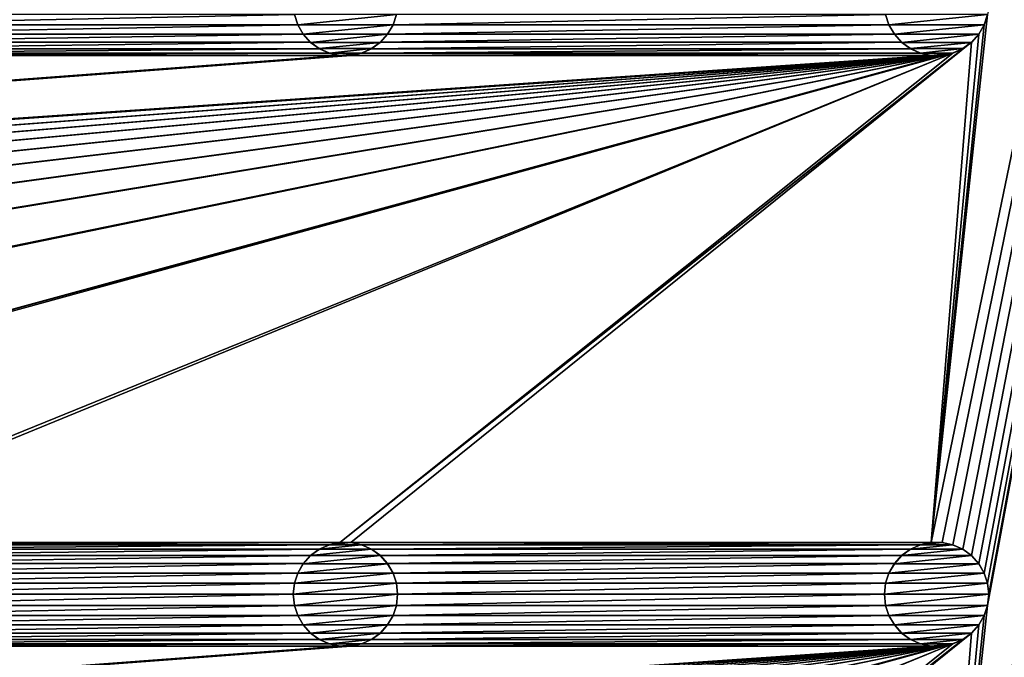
# Model space of a CAD drawing. Header units: metres. Extents: x -200 to 200, y -200 to 200.
# Tile 78 of 88: x 126 to 173, y 25 to 56. Entities that reach past the tile are written whole.
import ezdxf

# ---------------------------------------------------------------- set-up
doc = ezdxf.new("R2010")
doc.units = ezdxf.units.M
doc.layers.add('solid_P34200', color=7, linetype='CONTINUOUS')

msp = doc.modelspace()

# ---------------------------------------------------------------- linework, layer by layer
at = {"layer": 'solid_P34200'}
for points in [[(169.541077, 30.785711, 5), (200, 178, 5), (172.242264, 56.071629, 5)], [(169.541077, 2.485712, 5), (200, 178, 5), (172.242264, 27.771629, 5)], [(169.541077, 30.785711, 5), (170.058914, 30.785711, 5), (200, 178, 5)], [(169.541077, -25.814287, 5), (200, 178, 5), (172.242264, -0.52837, 5)], [(169.541077, 2.485712, 5), (170.058914, 2.485712, 5), (200, 178, 5)], [(169.541077, -82.414291, 5), (170.058914, -82.414291, 5), (200, 178, 5)], [(172.242264, -57.128368, 5), (169.541077, -82.414291, 5), (200, 178, 5)], [(169.541077, -54.114288, 5), (170.058914, -54.114288, 5), (200, 178, 5)], [(172.242264, -28.828369, 5), (169.541077, -54.114288, 5), (200, 178, 5)], [(169.541077, -25.814287, 5), (170.058914, -25.814287, 5), (200, 178, 5)], [(170.058914, 30.785711, 5), (170.574692, 30.676353, 5), (200, 178, 5)], [(170.058914, 2.485712, 5), (170.574692, 2.376353, 5), (200, 178, 5)], [(170.058914, -139.014282, 5), (170.574692, -139.123642, 5), (200, 178, 5)], [(172.300003, -113.199997, 5), (170.058914, -139.014282, 5), (200, 178, 5)], [(170.058914, -110.714287, 5), (170.574692, -110.823647, 5), (200, 178, 5)], [(172.300003, -84.900002, 5), (170.058914, -110.714287, 5), (200, 178, 5)], [(170.058914, -82.414291, 5), (170.574692, -82.523643, 5), (200, 178, 5)], [(170.058914, -54.114288, 5), (170.574692, -54.223648, 5), (200, 178, 5)], [(170.058914, -25.814287, 5), (170.574692, -25.923647, 5), (200, 178, 5)], [(170.574692, 30.676353, 5), (171.047821, 30.465069, 5), (200, 178, 5)], [(170.574692, 2.376353, 5), (171.047821, 2.165069, 5), (200, 178, 5)], [(170.574692, -167.423645, 5), (171.047821, -167.634933, 5), (200, 178, 5)], [(172.300003, -141.5, 5), (170.574692, -167.423645, 5), (200, 178, 5)], [(170.574692, -139.123642, 5), (171.047821, -139.33493, 5), (200, 178, 5)], [(170.574692, -110.823647, 5), (171.047821, -111.034927, 5), (200, 178, 5)], [(170.574692, -82.523643, 5), (171.047821, -82.734932, 5), (200, 178, 5)], [(170.574692, -54.223648, 5), (171.047821, -54.434929, 5), (200, 178, 5)], [(170.574692, -25.923647, 5), (171.047821, -26.134932, 5), (200, 178, 5)], [(171.047821, 30.465069, 5), (171.474228, 30.15621, 5), (200, 178, 5)], [(171.047821, 2.165069, 5), (171.474228, 1.85621, 5), (200, 178, 5)], [(171.047821, -167.634933, 5), (171.474228, -167.943787, 5), (200, 178, 5)], [(171.047821, -139.33493, 5), (171.474228, -139.643784, 5), (200, 178, 5)], [(171.047821, -111.034927, 5), (171.474228, -111.343788, 5), (200, 178, 5)], [(171.047821, -82.734932, 5), (171.474228, -83.043793, 5), (200, 178, 5)], [(171.047821, -54.434929, 5), (171.474228, -54.74379, 5), (200, 178, 5)], [(171.047821, -26.134932, 5), (171.474228, -26.44379, 5), (200, 178, 5)], [(171.474228, 30.15621, 5), (171.820801, 29.769712, 5), (200, 178, 5)], [(171.474228, 1.85621, 5), (171.820801, 1.469712, 5), (200, 178, 5)], [(171.474228, -167.943787, 5), (171.820801, -168.330292, 5), (200, 178, 5)], [(171.474228, -139.643784, 5), (171.820801, -140.030289, 5), (200, 178, 5)], [(171.474228, -111.343788, 5), (171.820801, -111.730286, 5), (200, 178, 5)], [(171.474228, -83.043793, 5), (171.820801, -83.43029, 5), (200, 178, 5)], [(171.474228, -54.74379, 5), (171.820801, -55.130287, 5), (200, 178, 5)], [(171.474228, -26.44379, 5), (171.820801, -26.830288, 5), (200, 178, 5)], [(171.820801, 29.769712, 5), (172.084335, 29.315567, 5), (200, 178, 5)], [(171.820801, 1.469712, 5), (172.084335, 1.015567, 5), (200, 178, 5)], [(171.820801, -168.330292, 5), (172.084335, -168.784439, 5), (200, 178, 5)], [(171.820801, -140.030289, 5), (172.084335, -140.484436, 5), (200, 178, 5)], [(171.820801, -111.730286, 5), (172.084335, -112.184433, 5), (200, 178, 5)], [(171.820801, -83.43029, 5), (172.084335, -83.88443, 5), (200, 178, 5)], [(171.820801, -55.130287, 5), (172.084335, -55.584435, 5), (200, 178, 5)], [(171.820801, -26.830288, 5), (172.084335, -27.284433, 5), (200, 178, 5)], [(172.084335, 29.315567, 5), (172.242264, 28.828369, 5), (200, 178, 5)], [(172.084335, 1.015567, 5), (172.242264, 0.52837, 5), (200, 178, 5)], [(172.084335, -168.784439, 5), (172.242264, -169.271637, 5), (200, 178, 5)], [(172.084335, -140.484436, 5), (172.242264, -140.971634, 5), (200, 178, 5)], [(172.084335, -112.184433, 5), (172.242264, -112.671631, 5), (200, 178, 5)], [(172.084335, -83.88443, 5), (172.242264, -84.371628, 5), (200, 178, 5)], [(172.084335, -55.584435, 5), (172.242264, -56.071629, 5), (200, 178, 5)], [(172.084335, -27.284433, 5), (172.242264, -27.771629, 5), (200, 178, 5)], [(172.300003, 28.299999, 5), (172.242264, 27.771629, 5), (200, 178, 5)], [(172.242264, 28.828369, 5), (172.300003, 28.299999, 5), (200, 178, 5)], [(172.300003, 0, 5), (172.242264, -0.52837, 5), (200, 178, 5)], [(172.242264, 0.52837, 5), (172.300003, 0, 5), (200, 178, 5)], [(172.242264, -169.271637, 5), (172.300003, -169.800003, 5), (200, 178, 5)], [(172.242264, -140.971634, 5), (172.300003, -141.5, 5), (200, 178, 5)], [(172.242264, -112.671631, 5), (172.300003, -113.199997, 5), (200, 178, 5)], [(172.242264, -84.371628, 5), (172.300003, -84.900002, 5), (200, 178, 5)], [(172.300003, -56.599998, 5), (172.242264, -57.128368, 5), (200, 178, 5)], [(172.242264, -56.071629, 5), (172.300003, -56.599998, 5), (200, 178, 5)], [(172.300003, -28.299999, 5), (172.242264, -28.828369, 5), (200, 178, 5)], [(172.242264, -27.771629, 5), (172.300003, -28.299999, 5), (200, 178, 5)], [(172.300003, -169.800003, 5), (200, -178, 5), (200, 178, 5)], [(181, 159), (8.64688, 12.25524), (-181, 159)], [(181, 159), (10.240819, 10.959723), (8.64688, 12.25524)], [(181, 159), (181, -159), (10.240819, 10.959723)], [(115.484337, 55.584435, 5), (139.215668, 55.584435, 5), (139.057739, 56.071629, 5)], [(115.642265, 56.071629, 5), (115.484337, 55.584435, 5), (139.057739, 56.071629, 5)], [(139.060013, 56.067066, 7.5), (139.057739, 56.071629, 5), (139.215668, 55.584435, 5)], [(139.217194, 55.580921, 7.5), (139.060013, 56.067066, 7.5), (139.215668, 55.584435, 5)], [(143.939987, 56.067066, 7.5), (139.060013, 56.067066, 7.5), (139.217194, 55.580921, 7.5)], [(143.939987, 56.067066, 7.5), (139.217194, 55.580921, 7.5), (143.782806, 55.580921, 7.5)], [(143.782806, 55.580921, 7.5), (143.784332, 55.584435, 5), (143.942261, 56.071629, 5)], [(143.939987, 56.067066, 7.5), (143.782806, 55.580921, 7.5), (143.942261, 56.071629, 5)], [(143.784332, 55.584435, 5), (167.515656, 55.584435, 5), (167.357742, 56.071629, 5)], [(143.942261, 56.071629, 5), (143.784332, 55.584435, 5), (167.357742, 56.071629, 5)], [(167.360016, 56.067066, 7.5), (167.357742, 56.071629, 5), (167.515656, 55.584435, 5)], [(167.517197, 55.580921, 7.5), (167.360016, 56.067066, 7.5), (167.515656, 55.584435, 5)], [(172.239975, 56.067066, 7.5), (167.360016, 56.067066, 7.5), (167.517197, 55.580921, 7.5)], [(172.239975, 56.067066, 7.5), (167.517197, 55.580921, 7.5), (172.082809, 55.580921, 7.5)], [(169.541077, 30.785711, 5), (172.242264, 56.071629, 5), (172.084335, 55.584435, 5)], [(172.082809, 55.580921, 7.5), (172.084335, 55.584435, 5), (172.242264, 56.071629, 5)], [(172.239975, 56.067066, 7.5), (172.082809, 55.580921, 7.5), (172.242264, 56.071629, 5)], [(115.220795, 55.130287, 5), (139.479202, 55.130287, 5), (139.215668, 55.584435, 5)], [(115.484337, 55.584435, 5), (115.220795, 55.130287, 5), (139.215668, 55.584435, 5)], [(139.217194, 55.580921, 7.5), (139.215668, 55.584435, 5), (139.479202, 55.130287, 5)], [(139.478119, 55.133293, 7.5), (139.217194, 55.580921, 7.5), (139.479202, 55.130287, 5)], [(143.782806, 55.580921, 7.5), (139.217194, 55.580921, 7.5), (139.478119, 55.133293, 7.5)], [(143.782806, 55.580921, 7.5), (139.478119, 55.133293, 7.5), (143.521881, 55.133293, 7.5)], [(143.520798, 55.130287, 5), (167.779205, 55.130287, 5), (167.515656, 55.584435, 5)], [(143.784332, 55.584435, 5), (143.520798, 55.130287, 5), (167.515656, 55.584435, 5)], [(143.521881, 55.133293, 7.5), (143.520798, 55.130287, 5), (143.784332, 55.584435, 5)], [(143.782806, 55.580921, 7.5), (143.521881, 55.133293, 7.5), (143.784332, 55.584435, 5)], [(167.517197, 55.580921, 7.5), (167.515656, 55.584435, 5), (167.779205, 55.130287, 5)], [(167.778122, 55.133293, 7.5), (167.517197, 55.580921, 7.5), (167.779205, 55.130287, 5)], [(172.082809, 55.580921, 7.5), (167.517197, 55.580921, 7.5), (167.778122, 55.133293, 7.5)], [(172.082809, 55.580921, 7.5), (167.778122, 55.133293, 7.5), (171.821884, 55.133293, 7.5)], [(169.541077, 30.785711, 5), (172.084335, 55.584435, 5), (171.820801, 55.130287, 5)], [(171.821884, 55.133293, 7.5), (171.820801, 55.130287, 5), (172.084335, 55.584435, 5)], [(172.082809, 55.580921, 7.5), (171.821884, 55.133293, 7.5), (172.084335, 55.584435, 5)], [(114.447815, 54.434929, 5), (140.252182, 54.434929, 5), (139.825775, 54.74379, 5)], [(114.874222, 54.74379, 5), (114.447815, 54.434929, 5), (139.825775, 54.74379, 5)], [(114.874222, 54.74379, 5), (139.825775, 54.74379, 5), (139.479202, 55.130287, 5)], [(115.220795, 55.130287, 5), (114.874222, 54.74379, 5), (139.479202, 55.130287, 5)], [(139.478119, 55.133293, 7.5), (139.479202, 55.130287, 5), (139.825775, 54.74379, 5)], [(139.82988, 54.740364, 7.5), (139.478119, 55.133293, 7.5), (139.825775, 54.74379, 5)], [(143.521881, 55.133293, 7.5), (139.478119, 55.133293, 7.5), (139.82988, 54.740364, 7.5)], [(139.82988, 54.740364, 7.5), (139.825775, 54.74379, 5), (140.252182, 54.434929, 5)], [(143.521881, 55.133293, 7.5), (139.82988, 54.740364, 7.5), (143.17012, 54.740364, 7.5)], [(140.248474, 54.437954, 7.5), (139.82988, 54.740364, 7.5), (140.252182, 54.434929, 5)], [(143.17012, 54.740364, 7.5), (139.82988, 54.740364, 7.5), (140.248474, 54.437954, 7.5)], [(143.17012, 54.740364, 7.5), (140.248474, 54.437954, 7.5), (142.751526, 54.437954, 7.5)], [(141.241074, 30.785711, 5), (171.474228, 54.74379, 5), (171.047821, 54.434929, 5)], [(141.241074, 30.785711, 5), (141.758926, 30.785711, 5), (171.474228, 54.74379, 5)], [(141.758926, 30.785711, 5), (169.541077, 30.785711, 5), (171.474228, 54.74379, 5)], [(142.747818, 54.434929, 5), (168.552185, 54.434929, 5), (168.125778, 54.74379, 5)], [(143.174225, 54.74379, 5), (142.747818, 54.434929, 5), (168.125778, 54.74379, 5)], [(142.751526, 54.437954, 7.5), (142.747818, 54.434929, 5), (143.174225, 54.74379, 5)], [(143.17012, 54.740364, 7.5), (142.751526, 54.437954, 7.5), (143.174225, 54.74379, 5)], [(143.521881, 55.133293, 7.5), (143.17012, 54.740364, 7.5), (143.520798, 55.130287, 5)], [(143.17012, 54.740364, 7.5), (143.174225, 54.74379, 5), (143.520798, 55.130287, 5)], [(143.174225, 54.74379, 5), (168.125778, 54.74379, 5), (167.779205, 55.130287, 5)], [(143.520798, 55.130287, 5), (143.174225, 54.74379, 5), (167.779205, 55.130287, 5)], [(167.778122, 55.133293, 7.5), (167.779205, 55.130287, 5), (168.125778, 54.74379, 5)], [(168.129883, 54.740364, 7.5), (167.778122, 55.133293, 7.5), (168.125778, 54.74379, 5)], [(171.821884, 55.133293, 7.5), (167.778122, 55.133293, 7.5), (168.129883, 54.740364, 7.5)], [(168.129883, 54.740364, 7.5), (168.125778, 54.74379, 5), (168.552185, 54.434929, 5)], [(171.821884, 55.133293, 7.5), (168.129883, 54.740364, 7.5), (171.470108, 54.740364, 7.5)], [(168.548462, 54.437954, 7.5), (168.129883, 54.740364, 7.5), (168.552185, 54.434929, 5)], [(171.470108, 54.740364, 7.5), (168.129883, 54.740364, 7.5), (168.548462, 54.437954, 7.5)], [(171.470108, 54.740364, 7.5), (168.548462, 54.437954, 7.5), (171.051529, 54.437954, 7.5)], [(169.541077, 30.785711, 5), (171.820801, 55.130287, 5), (171.474228, 54.74379, 5)], [(171.051529, 54.437954, 7.5), (171.047821, 54.434929, 5), (171.474228, 54.74379, 5)], [(171.470108, 54.740364, 7.5), (171.051529, 54.437954, 7.5), (171.474228, 54.74379, 5)], [(171.821884, 55.133293, 7.5), (171.470108, 54.740364, 7.5), (171.820801, 55.130287, 5)], [(171.470108, 54.740364, 7.5), (171.474228, 54.74379, 5), (171.820801, 55.130287, 5)], [(84.641083, 30.785711, 5), (170.574692, 54.223648, 5), (170.058914, 54.114288, 5)], [(84.641083, 30.785711, 5), (85.15892, 30.785711, 5), (170.574692, 54.223648, 5)], [(85.15892, 30.785711, 5), (112.941078, 30.785711, 5), (170.574692, 54.223648, 5)], [(112.941078, 30.785711, 5), (113.458923, 30.785711, 5), (170.574692, 54.223648, 5)], [(113.458923, 30.785711, 5), (141.241074, 30.785711, 5), (170.574692, 54.223648, 5)], [(113.458923, 54.114288, 5), (141.241074, 54.114288, 5), (140.725311, 54.223648, 5)], [(113.974686, 54.223648, 5), (113.458923, 54.114288, 5), (140.725311, 54.223648, 5)], [(113.974686, 54.223648, 5), (140.725311, 54.223648, 5), (140.252182, 54.434929, 5)], [(114.447815, 54.434929, 5), (113.974686, 54.223648, 5), (140.252182, 54.434929, 5)], [(140.248474, 54.437954, 7.5), (140.252182, 54.434929, 5), (140.725311, 54.223648, 5)], [(140.731216, 54.222137, 7.5), (140.248474, 54.437954, 7.5), (140.725311, 54.223648, 5)], [(142.751526, 54.437954, 7.5), (140.248474, 54.437954, 7.5), (140.731216, 54.222137, 7.5)], [(140.731216, 54.222137, 7.5), (140.725311, 54.223648, 5), (141.241074, 54.114288, 5)], [(142.751526, 54.437954, 7.5), (140.731216, 54.222137, 7.5), (142.268784, 54.222137, 7.5)], [(141.235367, 54.115479, 7.5), (140.731216, 54.222137, 7.5), (141.241074, 54.114288, 5)], [(142.268784, 54.222137, 7.5), (140.731216, 54.222137, 7.5), (141.235367, 54.115479, 7.5)], [(142.268784, 54.222137, 7.5), (141.235367, 54.115479, 7.5), (141.764633, 54.115479, 7.5)], [(141.241074, 30.785711, 5), (171.047821, 54.434929, 5), (170.574692, 54.223648, 5)], [(141.758926, 54.114288, 5), (169.541077, 54.114288, 5), (169.025314, 54.223648, 5)], [(142.274689, 54.223648, 5), (141.758926, 54.114288, 5), (169.025314, 54.223648, 5)], [(141.764633, 54.115479, 7.5), (141.758926, 54.114288, 5), (142.274689, 54.223648, 5)], [(142.268784, 54.222137, 7.5), (141.764633, 54.115479, 7.5), (142.274689, 54.223648, 5)], [(142.751526, 54.437954, 7.5), (142.268784, 54.222137, 7.5), (142.747818, 54.434929, 5)], [(142.268784, 54.222137, 7.5), (142.274689, 54.223648, 5), (142.747818, 54.434929, 5)], [(142.274689, 54.223648, 5), (169.025314, 54.223648, 5), (168.552185, 54.434929, 5)], [(142.747818, 54.434929, 5), (142.274689, 54.223648, 5), (168.552185, 54.434929, 5)], [(168.548462, 54.437954, 7.5), (168.552185, 54.434929, 5), (169.025314, 54.223648, 5)], [(169.031219, 54.222137, 7.5), (168.548462, 54.437954, 7.5), (169.025314, 54.223648, 5)], [(171.051529, 54.437954, 7.5), (168.548462, 54.437954, 7.5), (169.031219, 54.222137, 7.5)], [(169.031219, 54.222137, 7.5), (169.025314, 54.223648, 5), (169.541077, 54.114288, 5)], [(171.051529, 54.437954, 7.5), (169.031219, 54.222137, 7.5), (170.568771, 54.222137, 7.5)], [(169.53537, 54.115479, 7.5), (169.031219, 54.222137, 7.5), (169.541077, 54.114288, 5)], [(170.568771, 54.222137, 7.5), (169.031219, 54.222137, 7.5), (169.53537, 54.115479, 7.5)], [(170.568771, 54.222137, 7.5), (169.53537, 54.115479, 7.5), (170.064636, 54.115479, 7.5)], [(170.064636, 54.115479, 7.5), (170.058914, 54.114288, 5), (170.574692, 54.223648, 5)], [(170.568771, 54.222137, 7.5), (170.064636, 54.115479, 7.5), (170.574692, 54.223648, 5)], [(171.051529, 54.437954, 7.5), (170.568771, 54.222137, 7.5), (171.047821, 54.434929, 5)], [(170.568771, 54.222137, 7.5), (170.574692, 54.223648, 5), (171.047821, 54.434929, 5)], [(170.058914, 54.114288, 5), (-170.058914, 30.785711, 5), (-169.541077, 30.785711, 5)], [(170.058914, 54.114288, 5), (169.541077, 54.114288, 5), (-170.058914, 30.785711, 5)], [(141.758926, 54.114288, 5), (-170.058914, 30.785711, 5), (169.541077, 54.114288, 5)], [(141.758926, 54.114288, 5), (141.241074, 54.114288, 5), (-170.058914, 30.785711, 5)], [(113.458923, 54.114288, 5), (-170.058914, 30.785711, 5), (141.241074, 54.114288, 5)], [(170.058914, 54.114288, 5), (-169.541077, 30.785711, 5), (-141.758926, 30.785711, 5)], [(170.058914, 54.114288, 5), (-141.758926, 30.785711, 5), (-141.241074, 30.785711, 5)], [(170.058914, 54.114288, 5), (-141.241074, 30.785711, 5), (-113.458923, 30.785711, 5)], [(170.058914, 54.114288, 5), (-113.458923, 30.785711, 5), (-112.941078, 30.785711, 5)], [(170.058914, 54.114288, 5), (-112.941078, 30.785711, 5), (-85.15892, 30.785711, 5)], [(170.058914, 54.114288, 5), (-85.15892, 30.785711, 5), (-84.641083, 30.785711, 5)], [(170.058914, 54.114288, 5), (-84.641083, 30.785711, 5), (-56.858921, 30.785711, 5)], [(170.058914, 54.114288, 5), (-56.858921, 30.785711, 5), (-56.34108, 30.785711, 5)], [(170.058914, 54.114288, 5), (-56.34108, 30.785711, 5), (-28.55892, 30.785711, 5)], [(170.058914, 54.114288, 5), (-28.55892, 30.785711, 5), (-28.04108, 30.785711, 5)], [(170.058914, 54.114288, 5), (-28.04108, 30.785711, 5), (-0.25892, 30.785711, 5)], [(170.058914, 54.114288, 5), (-0.25892, 30.785711, 5), (0.25892, 30.785711, 5)], [(28.04108, 30.785711, 5), (170.058914, 54.114288, 5), (0.25892, 30.785711, 5)], [(28.04108, 30.785711, 5), (28.55892, 30.785711, 5), (170.058914, 54.114288, 5)], [(28.55892, 30.785711, 5), (56.34108, 30.785711, 5), (170.058914, 54.114288, 5)], [(56.34108, 30.785711, 5), (56.858921, 30.785711, 5), (170.058914, 54.114288, 5)], [(56.858921, 30.785711, 5), (84.641083, 30.785711, 5), (170.058914, 54.114288, 5)], [(141.235367, 54.115479, 7.5), (141.241074, 54.114288, 5), (141.758926, 54.114288, 5)], [(141.764633, 54.115479, 7.5), (141.235367, 54.115479, 7.5), (141.758926, 54.114288, 5)], [(169.53537, 54.115479, 7.5), (169.541077, 54.114288, 5), (170.058914, 54.114288, 5)], [(170.064636, 54.115479, 7.5), (169.53537, 54.115479, 7.5), (170.058914, 54.114288, 5)], [(113.458923, 30.785711, 5), (113.974686, 30.676353, 5), (141.241074, 30.785711, 5)], [(113.974686, 30.676353, 5), (140.725311, 30.676353, 5), (141.241074, 30.785711, 5)], [(113.974686, 30.676353, 5), (114.447815, 30.465069, 5), (140.725311, 30.676353, 5)], [(114.447815, 30.465069, 5), (140.252182, 30.465069, 5), (140.725311, 30.676353, 5)], [(140.248474, 30.462048, 7.5), (140.731216, 30.67786, 7.5), (140.252182, 30.465069, 5)], [(140.248474, 30.462048, 7.5), (142.751526, 30.462048, 7.5), (142.268784, 30.67786, 7.5)], [(140.248474, 30.462048, 7.5), (142.268784, 30.67786, 7.5), (140.731216, 30.67786, 7.5)], [(140.731216, 30.67786, 7.5), (140.725311, 30.676353, 5), (140.252182, 30.465069, 5)], [(141.235367, 30.784521, 7.5), (141.241074, 30.785711, 5), (140.725311, 30.676353, 5)], [(140.731216, 30.67786, 7.5), (141.235367, 30.784521, 7.5), (140.725311, 30.676353, 5)], [(140.731216, 30.67786, 7.5), (142.268784, 30.67786, 7.5), (141.764633, 30.784521, 7.5)], [(140.731216, 30.67786, 7.5), (141.764633, 30.784521, 7.5), (141.235367, 30.784521, 7.5)], [(141.235367, 30.784521, 7.5), (141.764633, 30.784521, 7.5), (141.241074, 30.785711, 5)], [(141.764633, 30.784521, 7.5), (141.758926, 30.785711, 5), (141.241074, 30.785711, 5)], [(141.758926, 30.785711, 5), (142.274689, 30.676353, 5), (169.541077, 30.785711, 5)], [(142.268784, 30.67786, 7.5), (142.274689, 30.676353, 5), (141.758926, 30.785711, 5)], [(141.764633, 30.784521, 7.5), (142.268784, 30.67786, 7.5), (141.758926, 30.785711, 5)], [(142.268784, 30.67786, 7.5), (142.751526, 30.462048, 7.5), (142.274689, 30.676353, 5)], [(142.274689, 30.676353, 5), (169.025314, 30.676353, 5), (169.541077, 30.785711, 5)], [(142.274689, 30.676353, 5), (142.747818, 30.465069, 5), (169.025314, 30.676353, 5)], [(142.751526, 30.462048, 7.5), (142.747818, 30.465069, 5), (142.274689, 30.676353, 5)], [(142.747818, 30.465069, 5), (168.552185, 30.465069, 5), (169.025314, 30.676353, 5)], [(168.548462, 30.462048, 7.5), (169.031219, 30.67786, 7.5), (168.552185, 30.465069, 5)], [(168.548462, 30.462048, 7.5), (171.051529, 30.462048, 7.5), (170.568771, 30.67786, 7.5)], [(168.548462, 30.462048, 7.5), (170.568771, 30.67786, 7.5), (169.031219, 30.67786, 7.5)], [(169.031219, 30.67786, 7.5), (169.025314, 30.676353, 5), (168.552185, 30.465069, 5)], [(169.53537, 30.784521, 7.5), (169.541077, 30.785711, 5), (169.025314, 30.676353, 5)], [(169.031219, 30.67786, 7.5), (169.53537, 30.784521, 7.5), (169.025314, 30.676353, 5)], [(169.031219, 30.67786, 7.5), (170.568771, 30.67786, 7.5), (170.064636, 30.784521, 7.5)], [(169.031219, 30.67786, 7.5), (170.064636, 30.784521, 7.5), (169.53537, 30.784521, 7.5)], [(169.53537, 30.784521, 7.5), (170.064636, 30.784521, 7.5), (169.541077, 30.785711, 5)], [(170.064636, 30.784521, 7.5), (170.058914, 30.785711, 5), (169.541077, 30.785711, 5)], [(170.568771, 30.67786, 7.5), (170.574692, 30.676353, 5), (170.058914, 30.785711, 5)], [(170.064636, 30.784521, 7.5), (170.568771, 30.67786, 7.5), (170.058914, 30.785711, 5)], [(170.568771, 30.67786, 7.5), (171.051529, 30.462048, 7.5), (170.574692, 30.676353, 5)], [(171.051529, 30.462048, 7.5), (171.047821, 30.465069, 5), (170.574692, 30.676353, 5)], [(114.447815, 30.465069, 5), (114.874222, 30.15621, 5), (140.252182, 30.465069, 5)], [(114.874222, 30.15621, 5), (139.825775, 30.15621, 5), (140.252182, 30.465069, 5)], [(140.248474, 30.462048, 7.5), (140.252182, 30.465069, 5), (139.825775, 30.15621, 5)], [(139.82988, 30.159636, 7.5), (140.248474, 30.462048, 7.5), (139.825775, 30.15621, 5)], [(139.82988, 30.159636, 7.5), (143.17012, 30.159636, 7.5), (142.751526, 30.462048, 7.5)], [(139.82988, 30.159636, 7.5), (142.751526, 30.462048, 7.5), (140.248474, 30.462048, 7.5)], [(142.747818, 30.465069, 5), (143.174225, 30.15621, 5), (168.552185, 30.465069, 5)], [(143.17012, 30.159636, 7.5), (143.174225, 30.15621, 5), (142.747818, 30.465069, 5)], [(142.751526, 30.462048, 7.5), (143.17012, 30.159636, 7.5), (142.747818, 30.465069, 5)], [(143.174225, 30.15621, 5), (168.125778, 30.15621, 5), (168.552185, 30.465069, 5)], [(168.548462, 30.462048, 7.5), (168.552185, 30.465069, 5), (168.125778, 30.15621, 5)], [(168.129883, 30.159636, 7.5), (168.548462, 30.462048, 7.5), (168.125778, 30.15621, 5)], [(168.129883, 30.159636, 7.5), (171.470108, 30.159636, 7.5), (171.051529, 30.462048, 7.5)], [(168.129883, 30.159636, 7.5), (171.051529, 30.462048, 7.5), (168.548462, 30.462048, 7.5)], [(171.470108, 30.159636, 7.5), (171.474228, 30.15621, 5), (171.047821, 30.465069, 5)], [(171.051529, 30.462048, 7.5), (171.470108, 30.159636, 7.5), (171.047821, 30.465069, 5)], [(114.874222, 30.15621, 5), (115.220795, 29.769712, 5), (139.825775, 30.15621, 5)], [(115.220795, 29.769712, 5), (139.479202, 29.769712, 5), (139.825775, 30.15621, 5)], [(115.220795, 29.769712, 5), (115.484337, 29.315567, 5), (139.479202, 29.769712, 5)], [(115.484337, 29.315567, 5), (139.215668, 29.315567, 5), (139.479202, 29.769712, 5)], [(139.478119, 29.766708, 7.5), (139.479202, 29.769712, 5), (139.215668, 29.315567, 5)], [(139.217194, 29.319078, 7.5), (139.478119, 29.766708, 7.5), (139.215668, 29.315567, 5)], [(139.217194, 29.319078, 7.5), (143.782806, 29.319078, 7.5), (143.521881, 29.766708, 7.5)], [(139.217194, 29.319078, 7.5), (143.521881, 29.766708, 7.5), (139.478119, 29.766708, 7.5)], [(139.478119, 29.766708, 7.5), (139.82988, 30.159636, 7.5), (139.479202, 29.769712, 5)], [(139.478119, 29.766708, 7.5), (143.521881, 29.766708, 7.5), (143.17012, 30.159636, 7.5)], [(139.478119, 29.766708, 7.5), (143.17012, 30.159636, 7.5), (139.82988, 30.159636, 7.5)], [(139.82988, 30.159636, 7.5), (139.825775, 30.15621, 5), (139.479202, 29.769712, 5)], [(143.17012, 30.159636, 7.5), (143.521881, 29.766708, 7.5), (143.174225, 30.15621, 5)], [(143.174225, 30.15621, 5), (143.520798, 29.769712, 5), (168.125778, 30.15621, 5)], [(143.521881, 29.766708, 7.5), (143.520798, 29.769712, 5), (143.174225, 30.15621, 5)], [(143.520798, 29.769712, 5), (167.779205, 29.769712, 5), (168.125778, 30.15621, 5)], [(143.520798, 29.769712, 5), (143.784332, 29.315567, 5), (167.779205, 29.769712, 5)], [(143.782806, 29.319078, 7.5), (143.784332, 29.315567, 5), (143.520798, 29.769712, 5)], [(143.521881, 29.766708, 7.5), (143.782806, 29.319078, 7.5), (143.520798, 29.769712, 5)], [(143.784332, 29.315567, 5), (167.515656, 29.315567, 5), (167.779205, 29.769712, 5)], [(167.778122, 29.766708, 7.5), (167.779205, 29.769712, 5), (167.515656, 29.315567, 5)], [(167.517197, 29.319078, 7.5), (167.778122, 29.766708, 7.5), (167.515656, 29.315567, 5)], [(167.517197, 29.319078, 7.5), (172.082809, 29.319078, 7.5), (171.821884, 29.766708, 7.5)], [(167.517197, 29.319078, 7.5), (171.821884, 29.766708, 7.5), (167.778122, 29.766708, 7.5)], [(167.778122, 29.766708, 7.5), (168.129883, 30.159636, 7.5), (167.779205, 29.769712, 5)], [(167.778122, 29.766708, 7.5), (171.821884, 29.766708, 7.5), (171.470108, 30.159636, 7.5)], [(167.778122, 29.766708, 7.5), (171.470108, 30.159636, 7.5), (168.129883, 30.159636, 7.5)], [(168.129883, 30.159636, 7.5), (168.125778, 30.15621, 5), (167.779205, 29.769712, 5)], [(171.470108, 30.159636, 7.5), (171.821884, 29.766708, 7.5), (171.474228, 30.15621, 5)], [(171.821884, 29.766708, 7.5), (171.820801, 29.769712, 5), (171.474228, 30.15621, 5)], [(172.082809, 29.319078, 7.5), (172.084335, 29.315567, 5), (171.820801, 29.769712, 5)], [(171.821884, 29.766708, 7.5), (172.082809, 29.319078, 7.5), (171.820801, 29.769712, 5)], [(115.484337, 29.315567, 5), (115.642265, 28.828369, 5), (139.215668, 29.315567, 5)], [(115.642265, 28.828369, 5), (139.057739, 28.828369, 5), (139.215668, 29.315567, 5)], [(139.217194, 29.319078, 7.5), (139.215668, 29.315567, 5), (139.057739, 28.828369, 5)], [(139.060013, 28.832933, 7.5), (139.217194, 29.319078, 7.5), (139.057739, 28.828369, 5)], [(139.060013, 28.832933, 7.5), (143.939987, 28.832933, 7.5), (143.782806, 29.319078, 7.5)], [(139.060013, 28.832933, 7.5), (143.782806, 29.319078, 7.5), (139.217194, 29.319078, 7.5)], [(143.782806, 29.319078, 7.5), (143.939987, 28.832933, 7.5), (143.784332, 29.315567, 5)], [(143.784332, 29.315567, 5), (143.942261, 28.828369, 5), (167.515656, 29.315567, 5)], [(143.939987, 28.832933, 7.5), (143.942261, 28.828369, 5), (143.784332, 29.315567, 5)], [(143.942261, 28.828369, 5), (167.357742, 28.828369, 5), (167.515656, 29.315567, 5)], [(167.517197, 29.319078, 7.5), (167.515656, 29.315567, 5), (167.357742, 28.828369, 5)], [(167.360016, 28.832933, 7.5), (167.517197, 29.319078, 7.5), (167.357742, 28.828369, 5)], [(167.360016, 28.832933, 7.5), (172.239975, 28.832933, 7.5), (172.082809, 29.319078, 7.5)], [(167.360016, 28.832933, 7.5), (172.082809, 29.319078, 7.5), (167.517197, 29.319078, 7.5)], [(172.082809, 29.319078, 7.5), (172.239975, 28.832933, 7.5), (172.084335, 29.315567, 5)], [(172.239975, 28.832933, 7.5), (172.242264, 28.828369, 5), (172.084335, 29.315567, 5)], [(115.642265, 28.828369, 5), (115.699997, 28.299999, 5), (139.057739, 28.828369, 5)], [(115.699997, 28.299999, 5), (139, 28.299999, 5), (139.057739, 28.828369, 5)], [(139.060013, 28.832933, 7.5), (139.057739, 28.828369, 5), (139, 28.299999, 5)], [(139, 28.299999, 7.5), (139.060013, 28.832933, 7.5), (139, 28.299999, 5)], [(139, 28.299999, 7.5), (144, 28.299999, 7.5), (143.939987, 28.832933, 7.5)], [(139, 28.299999, 7.5), (143.939987, 28.832933, 7.5), (139.060013, 28.832933, 7.5)], [(143.939987, 28.832933, 7.5), (144, 28.299999, 7.5), (143.942261, 28.828369, 5)], [(143.942261, 28.828369, 5), (144, 28.299999, 5), (167.357742, 28.828369, 5)], [(144, 28.299999, 7.5), (144, 28.299999, 5), (143.942261, 28.828369, 5)], [(144, 28.299999, 5), (167.300003, 28.299999, 5), (167.357742, 28.828369, 5)], [(167.360016, 28.832933, 7.5), (167.357742, 28.828369, 5), (167.300003, 28.299999, 5)], [(167.300003, 28.299999, 7.5), (167.360016, 28.832933, 7.5), (167.300003, 28.299999, 5)], [(167.300003, 28.299999, 7.5), (172.300003, 28.299999, 7.5), (172.239975, 28.832933, 7.5)], [(167.300003, 28.299999, 7.5), (172.239975, 28.832933, 7.5), (167.360016, 28.832933, 7.5)], [(172.239975, 28.832933, 7.5), (172.300003, 28.299999, 7.5), (172.242264, 28.828369, 5)], [(172.300003, 28.299999, 7.5), (172.300003, 28.299999, 5), (172.242264, 28.828369, 5)], [(115.642265, 27.771629, 5), (139.057739, 27.771629, 5), (139, 28.299999, 5)], [(115.699997, 28.299999, 5), (115.642265, 27.771629, 5), (139, 28.299999, 5)], [(139, 28.299999, 7.5), (139, 28.299999, 5), (139.057739, 27.771629, 5)], [(139.060013, 27.767067, 7.5), (139, 28.299999, 7.5), (139.057739, 27.771629, 5)], [(139.060013, 27.767067, 7.5), (144, 28.299999, 7.5), (139, 28.299999, 7.5)], [(143.939987, 27.767067, 7.5), (144, 28.299999, 7.5), (139.060013, 27.767067, 7.5)], [(143.939987, 27.767067, 7.5), (143.942261, 27.771629, 5), (144, 28.299999, 5)], [(143.939987, 27.767067, 7.5), (144, 28.299999, 5), (144, 28.299999, 7.5)], [(143.942261, 27.771629, 5), (167.357742, 27.771629, 5), (167.300003, 28.299999, 5)], [(144, 28.299999, 5), (143.942261, 27.771629, 5), (167.300003, 28.299999, 5)], [(167.300003, 28.299999, 7.5), (167.300003, 28.299999, 5), (167.357742, 27.771629, 5)], [(167.360016, 27.767067, 7.5), (167.300003, 28.299999, 7.5), (167.357742, 27.771629, 5)], [(167.360016, 27.767067, 7.5), (172.300003, 28.299999, 7.5), (167.300003, 28.299999, 7.5)], [(172.239975, 27.767067, 7.5), (172.300003, 28.299999, 7.5), (167.360016, 27.767067, 7.5)], [(172.239975, 27.767067, 7.5), (172.242264, 27.771629, 5), (172.300003, 28.299999, 5)], [(172.239975, 27.767067, 7.5), (172.300003, 28.299999, 5), (172.300003, 28.299999, 7.5)], [(115.484337, 27.284433, 5), (139.215668, 27.284433, 5), (139.057739, 27.771629, 5)], [(115.642265, 27.771629, 5), (115.484337, 27.284433, 5), (139.057739, 27.771629, 5)], [(139.060013, 27.767067, 7.5), (139.057739, 27.771629, 5), (139.215668, 27.284433, 5)], [(139.217194, 27.28092, 7.5), (139.060013, 27.767067, 7.5), (139.215668, 27.284433, 5)], [(143.939987, 27.767067, 7.5), (139.060013, 27.767067, 7.5), (139.217194, 27.28092, 7.5)], [(143.939987, 27.767067, 7.5), (139.217194, 27.28092, 7.5), (143.782806, 27.28092, 7.5)], [(143.782806, 27.28092, 7.5), (143.784332, 27.284433, 5), (143.942261, 27.771629, 5)], [(143.939987, 27.767067, 7.5), (143.782806, 27.28092, 7.5), (143.942261, 27.771629, 5)], [(143.784332, 27.284433, 5), (167.515656, 27.284433, 5), (167.357742, 27.771629, 5)], [(143.942261, 27.771629, 5), (143.784332, 27.284433, 5), (167.357742, 27.771629, 5)], [(167.360016, 27.767067, 7.5), (167.357742, 27.771629, 5), (167.515656, 27.284433, 5)], [(167.517197, 27.28092, 7.5), (167.360016, 27.767067, 7.5), (167.515656, 27.284433, 5)], [(172.239975, 27.767067, 7.5), (167.360016, 27.767067, 7.5), (167.517197, 27.28092, 7.5)], [(172.239975, 27.767067, 7.5), (167.517197, 27.28092, 7.5), (172.082809, 27.28092, 7.5)], [(169.541077, 2.485712, 5), (172.242264, 27.771629, 5), (172.084335, 27.284433, 5)], [(172.082809, 27.28092, 7.5), (172.084335, 27.284433, 5), (172.242264, 27.771629, 5)], [(172.239975, 27.767067, 7.5), (172.082809, 27.28092, 7.5), (172.242264, 27.771629, 5)], [(115.220795, 26.830288, 5), (139.479202, 26.830288, 5), (139.215668, 27.284433, 5)], [(115.484337, 27.284433, 5), (115.220795, 26.830288, 5), (139.215668, 27.284433, 5)], [(139.217194, 27.28092, 7.5), (139.215668, 27.284433, 5), (139.479202, 26.830288, 5)], [(139.478119, 26.833292, 7.5), (139.217194, 27.28092, 7.5), (139.479202, 26.830288, 5)], [(143.782806, 27.28092, 7.5), (139.217194, 27.28092, 7.5), (139.478119, 26.833292, 7.5)], [(143.782806, 27.28092, 7.5), (139.478119, 26.833292, 7.5), (143.521881, 26.833292, 7.5)], [(143.520798, 26.830288, 5), (167.779205, 26.830288, 5), (167.515656, 27.284433, 5)], [(143.784332, 27.284433, 5), (143.520798, 26.830288, 5), (167.515656, 27.284433, 5)], [(143.521881, 26.833292, 7.5), (143.520798, 26.830288, 5), (143.784332, 27.284433, 5)], [(143.782806, 27.28092, 7.5), (143.521881, 26.833292, 7.5), (143.784332, 27.284433, 5)], [(167.517197, 27.28092, 7.5), (167.515656, 27.284433, 5), (167.779205, 26.830288, 5)], [(167.778122, 26.833292, 7.5), (167.517197, 27.28092, 7.5), (167.779205, 26.830288, 5)], [(172.082809, 27.28092, 7.5), (167.517197, 27.28092, 7.5), (167.778122, 26.833292, 7.5)], [(172.082809, 27.28092, 7.5), (167.778122, 26.833292, 7.5), (171.821884, 26.833292, 7.5)], [(169.541077, 2.485712, 5), (172.084335, 27.284433, 5), (171.820801, 26.830288, 5)], [(171.821884, 26.833292, 7.5), (171.820801, 26.830288, 5), (172.084335, 27.284433, 5)], [(172.082809, 27.28092, 7.5), (171.821884, 26.833292, 7.5), (172.084335, 27.284433, 5)], [(114.447815, 26.134932, 5), (140.252182, 26.134932, 5), (139.825775, 26.44379, 5)], [(114.874222, 26.44379, 5), (114.447815, 26.134932, 5), (139.825775, 26.44379, 5)], [(114.874222, 26.44379, 5), (139.825775, 26.44379, 5), (139.479202, 26.830288, 5)], [(115.220795, 26.830288, 5), (114.874222, 26.44379, 5), (139.479202, 26.830288, 5)], [(139.478119, 26.833292, 7.5), (139.479202, 26.830288, 5), (139.825775, 26.44379, 5)], [(139.82988, 26.440363, 7.5), (139.478119, 26.833292, 7.5), (139.825775, 26.44379, 5)], [(143.521881, 26.833292, 7.5), (139.478119, 26.833292, 7.5), (139.82988, 26.440363, 7.5)], [(139.82988, 26.440363, 7.5), (139.825775, 26.44379, 5), (140.252182, 26.134932, 5)], [(143.521881, 26.833292, 7.5), (139.82988, 26.440363, 7.5), (143.17012, 26.440363, 7.5)], [(140.248474, 26.137953, 7.5), (139.82988, 26.440363, 7.5), (140.252182, 26.134932, 5)], [(143.17012, 26.440363, 7.5), (139.82988, 26.440363, 7.5), (140.248474, 26.137953, 7.5)], [(143.17012, 26.440363, 7.5), (140.248474, 26.137953, 7.5), (142.751526, 26.137953, 7.5)], [(141.241074, 2.485712, 5), (171.474228, 26.44379, 5), (171.047821, 26.134932, 5)], [(141.241074, 2.485712, 5), (141.758926, 2.485712, 5), (171.474228, 26.44379, 5)], [(141.758926, 2.485712, 5), (169.541077, 2.485712, 5), (171.474228, 26.44379, 5)], [(142.747818, 26.134932, 5), (168.552185, 26.134932, 5), (168.125778, 26.44379, 5)], [(143.174225, 26.44379, 5), (142.747818, 26.134932, 5), (168.125778, 26.44379, 5)], [(142.751526, 26.137953, 7.5), (142.747818, 26.134932, 5), (143.174225, 26.44379, 5)], [(143.17012, 26.440363, 7.5), (142.751526, 26.137953, 7.5), (143.174225, 26.44379, 5)], [(143.521881, 26.833292, 7.5), (143.17012, 26.440363, 7.5), (143.520798, 26.830288, 5)], [(143.17012, 26.440363, 7.5), (143.174225, 26.44379, 5), (143.520798, 26.830288, 5)], [(143.174225, 26.44379, 5), (168.125778, 26.44379, 5), (167.779205, 26.830288, 5)], [(143.520798, 26.830288, 5), (143.174225, 26.44379, 5), (167.779205, 26.830288, 5)], [(167.778122, 26.833292, 7.5), (167.779205, 26.830288, 5), (168.125778, 26.44379, 5)], [(168.129883, 26.440363, 7.5), (167.778122, 26.833292, 7.5), (168.125778, 26.44379, 5)], [(171.821884, 26.833292, 7.5), (167.778122, 26.833292, 7.5), (168.129883, 26.440363, 7.5)], [(168.129883, 26.440363, 7.5), (168.125778, 26.44379, 5), (168.552185, 26.134932, 5)], [(171.821884, 26.833292, 7.5), (168.129883, 26.440363, 7.5), (171.470108, 26.440363, 7.5)], [(168.548462, 26.137953, 7.5), (168.129883, 26.440363, 7.5), (168.552185, 26.134932, 5)], [(171.470108, 26.440363, 7.5), (168.129883, 26.440363, 7.5), (168.548462, 26.137953, 7.5)], [(171.470108, 26.440363, 7.5), (168.548462, 26.137953, 7.5), (171.051529, 26.137953, 7.5)], [(169.541077, 2.485712, 5), (171.820801, 26.830288, 5), (171.474228, 26.44379, 5)], [(171.051529, 26.137953, 7.5), (171.047821, 26.134932, 5), (171.474228, 26.44379, 5)], [(171.470108, 26.440363, 7.5), (171.051529, 26.137953, 7.5), (171.474228, 26.44379, 5)], [(171.821884, 26.833292, 7.5), (171.470108, 26.440363, 7.5), (171.820801, 26.830288, 5)], [(171.470108, 26.440363, 7.5), (171.474228, 26.44379, 5), (171.820801, 26.830288, 5)], [(84.641083, 2.485712, 5), (170.574692, 25.923647, 5), (170.058914, 25.814287, 5)], [(84.641083, 2.485712, 5), (85.15892, 2.485712, 5), (170.574692, 25.923647, 5)], [(85.15892, 2.485712, 5), (112.941078, 2.485712, 5), (170.574692, 25.923647, 5)], [(112.941078, 2.485712, 5), (113.458923, 2.485712, 5), (170.574692, 25.923647, 5)], [(113.458923, 2.485712, 5), (141.241074, 2.485712, 5), (170.574692, 25.923647, 5)], [(113.458923, 25.814287, 5), (141.241074, 25.814287, 5), (140.725311, 25.923647, 5)], [(113.974686, 25.923647, 5), (113.458923, 25.814287, 5), (140.725311, 25.923647, 5)], [(113.974686, 25.923647, 5), (140.725311, 25.923647, 5), (140.252182, 26.134932, 5)], [(114.447815, 26.134932, 5), (113.974686, 25.923647, 5), (140.252182, 26.134932, 5)], [(140.248474, 26.137953, 7.5), (140.252182, 26.134932, 5), (140.725311, 25.923647, 5)], [(140.731216, 25.922138, 7.5), (140.248474, 26.137953, 7.5), (140.725311, 25.923647, 5)], [(142.751526, 26.137953, 7.5), (140.248474, 26.137953, 7.5), (140.731216, 25.922138, 7.5)], [(140.731216, 25.922138, 7.5), (140.725311, 25.923647, 5), (141.241074, 25.814287, 5)], [(142.751526, 26.137953, 7.5), (140.731216, 25.922138, 7.5), (142.268784, 25.922138, 7.5)], [(141.241074, 2.485712, 5), (171.047821, 26.134932, 5), (170.574692, 25.923647, 5)], [(141.758926, 25.814287, 5), (169.541077, 25.814287, 5), (169.025314, 25.923647, 5)], [(142.274689, 25.923647, 5), (141.758926, 25.814287, 5), (169.025314, 25.923647, 5)], [(141.764633, 25.815479, 7.5), (141.758926, 25.814287, 5), (142.274689, 25.923647, 5)], [(142.268784, 25.922138, 7.5), (141.764633, 25.815479, 7.5), (142.274689, 25.923647, 5)], [(142.751526, 26.137953, 7.5), (142.268784, 25.922138, 7.5), (142.747818, 26.134932, 5)], [(142.268784, 25.922138, 7.5), (142.274689, 25.923647, 5), (142.747818, 26.134932, 5)], [(142.274689, 25.923647, 5), (169.025314, 25.923647, 5), (168.552185, 26.134932, 5)], [(142.747818, 26.134932, 5), (142.274689, 25.923647, 5), (168.552185, 26.134932, 5)], [(168.548462, 26.137953, 7.5), (168.552185, 26.134932, 5), (169.025314, 25.923647, 5)], [(169.031219, 25.922138, 7.5), (168.548462, 26.137953, 7.5), (169.025314, 25.923647, 5)], [(171.051529, 26.137953, 7.5), (168.548462, 26.137953, 7.5), (169.031219, 25.922138, 7.5)], [(169.031219, 25.922138, 7.5), (169.025314, 25.923647, 5), (169.541077, 25.814287, 5)], [(171.051529, 26.137953, 7.5), (169.031219, 25.922138, 7.5), (170.568771, 25.922138, 7.5)], [(170.064636, 25.815479, 7.5), (170.058914, 25.814287, 5), (170.574692, 25.923647, 5)], [(170.568771, 25.922138, 7.5), (170.064636, 25.815479, 7.5), (170.574692, 25.923647, 5)], [(171.051529, 26.137953, 7.5), (170.568771, 25.922138, 7.5), (171.047821, 26.134932, 5)], [(170.568771, 25.922138, 7.5), (170.574692, 25.923647, 5), (171.047821, 26.134932, 5)], [(170.058914, 25.814287, 5), (-170.058914, 2.485712, 5), (-169.541077, 2.485712, 5)], [(170.058914, 25.814287, 5), (169.541077, 25.814287, 5), (-170.058914, 2.485712, 5)], [(141.758926, 25.814287, 5), (-170.058914, 2.485712, 5), (169.541077, 25.814287, 5)], [(141.758926, 25.814287, 5), (141.241074, 25.814287, 5), (-170.058914, 2.485712, 5)], [(113.458923, 25.814287, 5), (-170.058914, 2.485712, 5), (141.241074, 25.814287, 5)], [(170.058914, 25.814287, 5), (-169.541077, 2.485712, 5), (-141.758926, 2.485712, 5)], [(170.058914, 25.814287, 5), (-141.758926, 2.485712, 5), (-141.241074, 2.485712, 5)], [(170.058914, 25.814287, 5), (-141.241074, 2.485712, 5), (-113.458923, 2.485712, 5)], [(170.058914, 25.814287, 5), (-113.458923, 2.485712, 5), (-112.941078, 2.485712, 5)], [(170.058914, 25.814287, 5), (-112.941078, 2.485712, 5), (-85.15892, 2.485712, 5)], [(170.058914, 25.814287, 5), (-85.15892, 2.485712, 5), (-84.641083, 2.485712, 5)], [(170.058914, 25.814287, 5), (-84.641083, 2.485712, 5), (-56.858921, 2.485712, 5)], [(170.058914, 25.814287, 5), (-56.858921, 2.485712, 5), (-56.34108, 2.485712, 5)], [(170.058914, 25.814287, 5), (-56.34108, 2.485712, 5), (-28.55892, 2.485712, 5)], [(170.058914, 25.814287, 5), (-28.55892, 2.485712, 5), (-28.04108, 2.485712, 5)], [(170.058914, 25.814287, 5), (-28.04108, 2.485712, 5), (-0.25892, 2.485712, 5)], [(170.058914, 25.814287, 5), (-0.25892, 2.485712, 5), (0.25892, 2.485712, 5)], [(28.04108, 2.485712, 5), (170.058914, 25.814287, 5), (0.25892, 2.485712, 5)], [(28.04108, 2.485712, 5), (28.55892, 2.485712, 5), (170.058914, 25.814287, 5)], [(28.55892, 2.485712, 5), (56.34108, 2.485712, 5), (170.058914, 25.814287, 5)], [(56.34108, 2.485712, 5), (56.858921, 2.485712, 5), (170.058914, 25.814287, 5)], [(56.858921, 2.485712, 5), (84.641083, 2.485712, 5), (170.058914, 25.814287, 5)], [(141.235367, 25.815479, 7.5), (140.731216, 25.922138, 7.5), (141.241074, 25.814287, 5)], [(142.268784, 25.922138, 7.5), (140.731216, 25.922138, 7.5), (141.235367, 25.815479, 7.5)], [(142.268784, 25.922138, 7.5), (141.235367, 25.815479, 7.5), (141.764633, 25.815479, 7.5)], [(141.235367, 25.815479, 7.5), (141.241074, 25.814287, 5), (141.758926, 25.814287, 5)], [(141.764633, 25.815479, 7.5), (141.235367, 25.815479, 7.5), (141.758926, 25.814287, 5)], [(169.53537, 25.815479, 7.5), (169.031219, 25.922138, 7.5), (169.541077, 25.814287, 5)], [(170.568771, 25.922138, 7.5), (169.031219, 25.922138, 7.5), (169.53537, 25.815479, 7.5)], [(170.568771, 25.922138, 7.5), (169.53537, 25.815479, 7.5), (170.064636, 25.815479, 7.5)], [(169.53537, 25.815479, 7.5), (169.541077, 25.814287, 5), (170.058914, 25.814287, 5)], [(170.064636, 25.815479, 7.5), (169.53537, 25.815479, 7.5), (170.058914, 25.814287, 5)]]:
    msp.add_3dface(points, dxfattribs=at)

doc.saveas('drawing.dxf')
